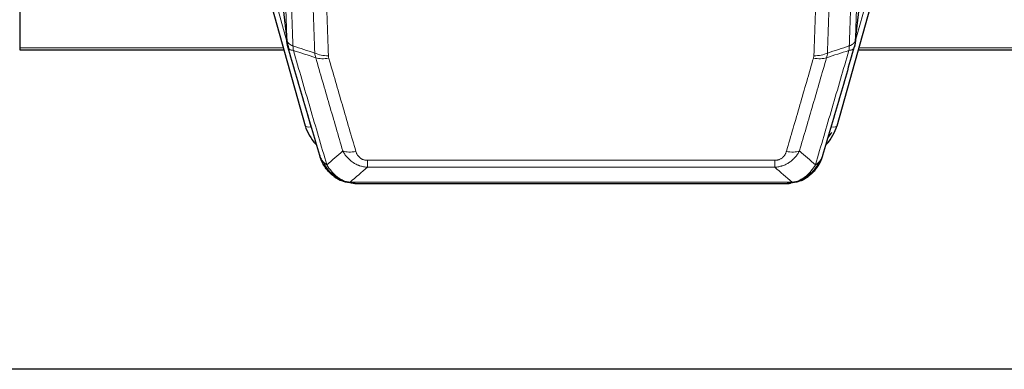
# Model space of a CAD drawing. Header units: inches. Extents: x 0 to 23760, y -13 to 16800.
# Tile 48 of 204: x 6721 to 7217, y 6357 to 6533. Entities that reach past the tile are written whole.
import ezdxf

# ---------------------------------------------------------------- set-up
doc = ezdxf.new("R2010")
doc.units = ezdxf.units.IN
doc.layers.add('254', color=7, linetype='Continuous', true_color=0xffffff)

msp = doc.modelspace()

# ---------------------------------------------------------------- linework, layer by layer
at = {"layer": '254', "color": 2, "linetype": 'Continuous', "lineweight": 25}
for p, q in [((6721.063, 6664.012), (6721.063, 6518.543)), ((6842.835, 6558.228), (6865.009, 6479.342)), ((6851.456, 6559.548), (6855.871, 6521.029)), ((7133.116, 6479.342), (7155.29, 6558.228)), ((7142.255, 6521.029), (7146.67, 6559.548)), ((6721.063, 6518.543), (6721.063, 6517.513)), ((6721.063, 6517.513), (6854.282, 6517.513)), ((7143.843, 6517.513), (7278.063, 6517.513)), ((6883.061, 6451.727), (6882.96, 6451.755)), ((6890.002, 6450.25), (7108.123, 6450.25)), ((7115.065, 6451.727), (7115.165, 6451.755)), ((7243.563, 6356.578), (6106.563, 6356.578))]:
    msp.add_line(p, q, dxfattribs=at)
at = {"layer": '254', "color": 110, "linetype": 'Continuous', "lineweight": 13}
for p, q in [((6845.723, 6557.655), (6855.796, 6521.821)), ((6851.365, 6560.722), (6855.742, 6522.541)), ((7142.33, 6521.821), (7152.402, 6557.655)), ((7142.384, 6522.541), (7146.76, 6560.722)), ((6721.063, 6518.543), (6853.994, 6518.543)), ((7144.13, 6518.543), (7278.063, 6518.543)), ((6863.172, 6495.58), (6867.897, 6478.768)), ((7130.228, 6478.768), (7134.954, 6495.58)), ((6896.391, 6458.381), (6896.391, 6461.914)), ((6896.391, 6461.914), (7101.734, 6461.914)), ((7101.734, 6458.381), (6896.391, 6458.381)), ((7101.734, 6458.381), (7101.734, 6461.914)), ((6882.96, 6451.755), (6882.892, 6451.912)), ((6887.66, 6450.913), (7110.466, 6450.913)), ((7115.165, 6451.755), (7115.234, 6451.912))]:
    msp.add_line(p, q, dxfattribs=at)
for centre, major_axis, ratio, start_param, end_param in [((6876.696, 6520.191), (-9.994, -0.345), 0.559112, 0.7940626, 1.551472), ((6876.883, 6519.019), (-9.604, -2.788), 0.5442898, 0.6684637, 1.414101), ((7121.242, 6519.019), (-9.604, 2.788), 0.5442898, 1.7274916, 2.473129), ((7121.43, 6520.191), (-9.994, 0.345), 0.559112, 1.5901207, 2.34753), ((6867.897, 6480.154), (2.888, 0.812), 0.4480327, 3.1416079, 4.5871119), ((7130.228, 6480.154), (2.888, -0.812), 0.4480327, 4.837666, 6.2831701), ((6890.545, 6472.136), (-9.598, -2.808), 0.562843, 0.6646512, 1.4076092), ((7107.581, 6472.136), (9.598, -2.808), 0.562843, 4.8755761, 5.6185342)]:
    msp.add_ellipse(centre, major_axis=major_axis, ratio=ratio, start_param=start_param, end_param=end_param, dxfattribs=at)
at = {"layer": '254', "color": 2, "linetype": 'Continuous', "lineweight": 25}
for centre, major_axis, ratio, start_param, end_param in [((6891.204, 6485.355), (-27.014, -0.465), 0.8900028, 0.2292736, 0.6708275), ((7106.922, 6485.355), (27.014, -0.465), 0.8900028, 5.6123579, 6.0539117), ((7106.649, 6487.319), (27.01, -0.107), 0.887218, 5.6704367, 5.8008547)]:
    msp.add_ellipse(centre, major_axis=major_axis, ratio=ratio, start_param=start_param, end_param=end_param, dxfattribs=at)
at = {"layer": '254', "color": 110, "linetype": 'Continuous', "lineweight": 13}
for points, knots in [([(6855.742, 6522.541), (6855.297, 6535.388), (6854.391, 6561.239), (6852.985, 6600.483), (6852.015, 6626.957), (6851.46, 6641.936), (6851.398, 6643.602), (6851.274, 6646.935), (6851.088, 6651.939), (6850.652, 6663.638), (6850.273, 6673.707), (6849.955, 6682.12), (6849.891, 6683.804), (6849.764, 6687.174), (6849.572, 6692.232), (6849.122, 6704.055), (6848.731, 6714.228), (6847.945, 6734.623), (6846.882, 6761.951), (6845.241, 6803.345), (6844.117, 6831.21), (6843.547, 6845.209)], [0, 0, 0, 0, 0.125, 0.25, 0.375, 0.375, 0.390625, 0.390625, 0.40625, 0.4375, 0.5, 0.5, 0.515625, 0.515625, 0.53125, 0.5625, 0.625, 0.625, 0.75, 0.875, 1, 1, 1, 1]), ([(7154.579, 6845.209), (7154.009, 6831.209), (7152.884, 6803.342), (7151.79, 6775.738), (7150.981, 6755.134), (7150.579, 6744.857), (7150.115, 6732.91), (7149.918, 6727.799), (7149.786, 6724.394), (7149.72, 6722.693), (7149.393, 6714.191), (7149.002, 6704.015), (7148.552, 6692.189), (7148.36, 6687.131), (7148.233, 6683.761), (7148.169, 6682.077), (7147.596, 6666.934), (7146.595, 6640.165), (7145.141, 6600.471), (7143.734, 6561.238), (7142.828, 6535.389), (7142.384, 6522.541)], [0, 0, 0, 0, 0.125, 0.25, 0.25, 0.3125, 0.34375, 0.359375, 0.359375, 0.375, 0.375, 0.4375, 0.46875, 0.484375, 0.484375, 0.5, 0.5, 0.625, 0.75, 0.875, 1, 1, 1, 1]), ([(6846.602, 6843.429), (6847.174, 6829.376), (6848.301, 6801.405), (6849.947, 6759.854), (6851.013, 6732.422), (6851.801, 6711.95), (6852.193, 6701.739), (6852.644, 6689.87), (6852.836, 6684.793), (6852.964, 6681.41), (6853.028, 6679.72), (6853.347, 6671.274), (6853.727, 6661.167), (6854.165, 6649.424), (6854.351, 6644.401), (6854.475, 6641.055), (6854.537, 6639.383), (6855.094, 6624.347), (6856.066, 6597.772), (6857.477, 6558.378), (6858.385, 6532.429), (6858.831, 6519.533)], [0, 0, 0, 0, 0.125, 0.25, 0.375, 0.375, 0.4375, 0.46875, 0.484375, 0.484375, 0.5, 0.5, 0.5625, 0.59375, 0.609375, 0.609375, 0.625, 0.625, 0.75, 0.875, 1, 1, 1, 1]), ([(7139.294, 6519.533), (7139.35, 6521.145), (7139.406, 6522.758), (7139.518, 6525.987), (7139.686, 6530.834), (7140.082, 6542.169), (7140.425, 6551.929), (7141.119, 6571.505), (7142.059, 6597.761), (7143.517, 6637.606), (7144.522, 6664.477), (7145.096, 6679.678), (7145.16, 6681.369), (7145.288, 6684.751), (7145.48, 6689.829), (7145.932, 6701.699), (7146.323, 6711.914), (7146.652, 6720.448), (7146.717, 6722.156), (7146.849, 6725.574), (7147.048, 6730.704), (7147.513, 6742.696), (7147.916, 6753.012), (7148.727, 6773.694), (7149.824, 6801.403), (7150.952, 6829.376), (7151.523, 6843.429)], [0, 0, 0, 0, 0.015625, 0.015625, 0.03125, 0.0625, 0.125, 0.125, 0.25, 0.375, 0.5, 0.5, 0.515625, 0.515625, 0.53125, 0.5625, 0.625, 0.625, 0.640625, 0.640625, 0.65625, 0.6875, 0.75, 0.75, 0.875, 1, 1, 1, 1]), ([(6869.828, 6515.964), (6869.39, 6528.661), (6868.498, 6554.207), (6867.577, 6580.053), (6866.874, 6599.552), (6866.637, 6606.07), (6866.161, 6619.144), (6865.921, 6625.7), (6865.194, 6645.424), (6864.703, 6658.644), (6864.078, 6675.258), (6863.953, 6678.585), (6863.701, 6685.247), (6863.322, 6695.253), (6862.939, 6705.295), (6862.168, 6725.427), (6861.124, 6752.401), (6859.514, 6793.253), (6858.412, 6820.749), (6857.854, 6834.562)], [0, 0, 0, 0, 0.125, 0.25, 0.25, 0.3125, 0.3125, 0.375, 0.375, 0.5, 0.5, 0.53125, 0.53125, 0.5625, 0.625, 0.625, 0.75, 0.875, 1, 1, 1, 1]), ([(6864.737, 6833.601), (6865.295, 6819.77), (6866.395, 6792.24), (6868.003, 6751.336), (6869.045, 6724.328), (6869.816, 6704.169), (6870.199, 6694.115), (6870.577, 6684.097), (6870.828, 6677.426), (6870.953, 6674.095), (6871.577, 6657.46), (6872.068, 6644.223), (6872.794, 6624.473), (6873.033, 6617.909), (6873.509, 6604.818), (6873.745, 6598.292), (6874.447, 6578.769), (6875.368, 6552.889), (6876.258, 6527.311), (6876.696, 6514.598)], [0, 0, 0, 0, 0.125, 0.25, 0.375, 0.375, 0.4375, 0.46875, 0.46875, 0.5, 0.5, 0.625, 0.625, 0.6875, 0.6875, 0.75, 0.75, 0.875, 1, 1, 1, 1]), ([(7121.43, 6514.598), (7121.867, 6527.311), (7122.758, 6552.889), (7123.678, 6578.769), (7124.38, 6598.292), (7124.616, 6604.818), (7125.092, 6617.909), (7125.332, 6624.473), (7126.057, 6644.223), (7126.549, 6657.46), (7127.172, 6674.095), (7127.297, 6677.426), (7127.549, 6684.097), (7127.927, 6694.115), (7128.31, 6704.169), (7129.08, 6724.328), (7130.122, 6751.336), (7131.73, 6792.24), (7132.831, 6819.77), (7133.388, 6833.601)], [0, 0, 0, 0, 0.125, 0.25, 0.25, 0.3125, 0.3125, 0.375, 0.375, 0.5, 0.5, 0.53125, 0.53125, 0.5625, 0.625, 0.625, 0.75, 0.875, 1, 1, 1, 1]), ([(7140.271, 6834.562), (7139.713, 6820.749), (7138.611, 6793.253), (7137.002, 6752.401), (7135.958, 6725.427), (7135.186, 6705.295), (7134.803, 6695.253), (7134.424, 6685.247), (7134.173, 6678.585), (7134.047, 6675.258), (7133.423, 6658.644), (7132.931, 6645.424), (7132.205, 6625.7), (7131.965, 6619.144), (7131.488, 6606.07), (7131.252, 6599.552), (7130.549, 6580.053), (7129.627, 6554.207), (7128.736, 6528.661), (7128.297, 6515.964)], [0, 0, 0, 0, 0.125, 0.25, 0.375, 0.375, 0.4375, 0.46875, 0.46875, 0.5, 0.5, 0.625, 0.625, 0.6875, 0.6875, 0.75, 0.75, 0.875, 1, 1, 1, 1]), ([(6855.742, 6522.541), (6855.743, 6522.533), (6855.745, 6522.517), (6855.748, 6522.494), (6855.751, 6522.47), (6855.755, 6522.446), (6855.759, 6522.423), (6855.763, 6522.399), (6855.767, 6522.375), (6855.771, 6522.352), (6855.776, 6522.328), (6855.781, 6522.305), (6855.787, 6522.281), (6855.792, 6522.258), (6855.798, 6522.234), (6855.804, 6522.211), (6855.811, 6522.187), (6855.817, 6522.164), (6855.824, 6522.14), (6855.831, 6522.117), (6855.839, 6522.093), (6855.846, 6522.07), (6855.854, 6522.047), (6855.862, 6522.023), (6855.871, 6522), (6855.879, 6521.977), (6855.888, 6521.954), (6855.897, 6521.93), (6855.907, 6521.907), (6855.916, 6521.884), (6855.926, 6521.861), (6855.936, 6521.838), (6855.947, 6521.815), (6855.957, 6521.792), (6855.968, 6521.769), (6855.979, 6521.746), (6855.991, 6521.723), (6856.002, 6521.7), (6856.014, 6521.677), (6856.026, 6521.655), (6856.039, 6521.632), (6856.051, 6521.609), (6856.064, 6521.587), (6856.077, 6521.564), (6856.09, 6521.541), (6856.104, 6521.519), (6856.118, 6521.496), (6856.132, 6521.474), (6856.146, 6521.451), (6856.161, 6521.429), (6856.176, 6521.407), (6856.191, 6521.384), (6856.206, 6521.362), (6856.222, 6521.34), (6856.237, 6521.318), (6856.253, 6521.296), (6856.27, 6521.274), (6856.286, 6521.252), (6856.303, 6521.23), (6856.32, 6521.208), (6856.337, 6521.186), (6856.355, 6521.164), (6856.372, 6521.142), (6856.39, 6521.121), (6856.409, 6521.099), (6856.427, 6521.077), (6856.446, 6521.056), (6856.465, 6521.034), (6856.484, 6521.013), (6856.503, 6520.992), (6856.523, 6520.97), (6856.543, 6520.949), (6856.563, 6520.928), (6856.583, 6520.907), (6856.603, 6520.886), (6856.624, 6520.865), (6856.651, 6520.838), (6856.685, 6520.805), (6856.726, 6520.766), (6856.768, 6520.727), (6856.81, 6520.689), (6856.853, 6520.651), (6856.897, 6520.613), (6856.942, 6520.576), (6856.988, 6520.539), (6857.034, 6520.502), (6857.081, 6520.466), (6857.129, 6520.43), (6857.178, 6520.394), (6857.227, 6520.358), (6857.277, 6520.323), (6857.328, 6520.288), (6857.38, 6520.254), (6857.432, 6520.219), (6857.486, 6520.185), (6857.539, 6520.152), (6857.594, 6520.119), (6857.649, 6520.086), (6857.706, 6520.053), (6857.762, 6520.021), (6857.82, 6519.989), (6857.878, 6519.958), (6857.937, 6519.927), (6857.996, 6519.896), (6858.057, 6519.866), (6858.118, 6519.836), (6858.179, 6519.806), (6858.242, 6519.777), (6858.305, 6519.748), (6858.368, 6519.72), (6858.432, 6519.692), (6858.497, 6519.664), (6858.563, 6519.637), (6858.629, 6519.61), (6858.696, 6519.584), (6858.763, 6519.558), (6858.809, 6519.541), (6858.831, 6519.533)], [0, 0, 0, 0, 0.0066687, 0.0133374, 0.0200061, 0.0266746, 0.0333432, 0.0400116, 0.0466801, 0.0533484, 0.0600168, 0.066685, 0.0733532, 0.0800214, 0.0866895, 0.0933575, 0.1000255, 0.1066935, 0.1133614, 0.1200292, 0.126697, 0.1333647, 0.1400324, 0.1467001, 0.1533676, 0.1600352, 0.1667026, 0.1733701, 0.1800374, 0.1867047, 0.193372, 0.2000392, 0.2067064, 0.2133735, 0.2200405, 0.2267075, 0.2333745, 0.2400414, 0.2467082, 0.253375, 0.2600418, 0.2667085, 0.2733751, 0.2800417, 0.2867082, 0.2933747, 0.3000412, 0.3067075, 0.3133739, 0.3200401, 0.3267064, 0.3333725, 0.3400387, 0.3467047, 0.3533708, 0.3600367, 0.3667026, 0.3733685, 0.3800343, 0.3867001, 0.3933658, 0.4000315, 0.4066971, 0.4133626, 0.4200281, 0.4266936, 0.433359, 0.4400243, 0.4466896, 0.4533549, 0.4600201, 0.4666852, 0.4733503, 0.4800154, 0.4866804, 0.4933453, 0.5000102, 0.5125098, 0.5250093, 0.5375088, 0.5500082, 0.5625077, 0.5750071, 0.5875066, 0.600006, 0.6125054, 0.6250049, 0.6375043, 0.6500037, 0.6625032, 0.6750026, 0.6875021, 0.7000016, 0.7125011, 0.7250006, 0.7375001, 0.7499997, 0.7624993, 0.7749989, 0.7874985, 0.7999982, 0.812498, 0.8249977, 0.8374975, 0.8499974, 0.8624973, 0.8749972, 0.8874972, 0.8999973, 0.9124974, 0.9249976, 0.9374978, 0.9499981, 0.9624985, 0.9749989, 0.9874994, 1, 1, 1, 1]), ([(7139.294, 6519.533), (7139.307, 6519.537), (7139.332, 6519.547), (7139.37, 6519.561), (7139.408, 6519.576), (7139.446, 6519.591), (7139.485, 6519.606), (7139.523, 6519.621), (7139.562, 6519.637), (7139.6, 6519.653), (7139.639, 6519.669), (7139.678, 6519.686), (7139.717, 6519.703), (7139.756, 6519.72), (7139.795, 6519.737), (7139.834, 6519.755), (7139.873, 6519.773), (7139.912, 6519.791), (7139.951, 6519.809), (7139.99, 6519.828), (7140.03, 6519.847), (7140.069, 6519.867), (7140.108, 6519.886), (7140.147, 6519.907), (7140.186, 6519.927), (7140.226, 6519.947), (7140.265, 6519.968), (7140.304, 6519.99), (7140.343, 6520.011), (7140.382, 6520.033), (7140.421, 6520.055), (7140.46, 6520.078), (7140.499, 6520.101), (7140.537, 6520.124), (7140.576, 6520.147), (7140.614, 6520.171), (7140.653, 6520.195), (7140.691, 6520.22), (7140.729, 6520.244), (7140.767, 6520.269), (7140.805, 6520.295), (7140.843, 6520.321), (7140.88, 6520.347), (7140.917, 6520.373), (7140.954, 6520.4), (7140.991, 6520.427), (7141.028, 6520.455), (7141.064, 6520.483), (7141.101, 6520.511), (7141.137, 6520.539), (7141.172, 6520.568), (7141.208, 6520.597), (7141.243, 6520.627), (7141.278, 6520.657), (7141.312, 6520.687), (7141.347, 6520.718), (7141.381, 6520.749), (7141.414, 6520.78), (7141.448, 6520.812), (7141.483, 6520.846), (7141.52, 6520.883), (7141.558, 6520.922), (7141.596, 6520.962), (7141.632, 6521.001), (7141.668, 6521.041), (7141.703, 6521.082), (7141.737, 6521.122), (7141.771, 6521.163), (7141.803, 6521.203), (7141.835, 6521.244), (7141.866, 6521.285), (7141.896, 6521.327), (7141.925, 6521.368), (7141.954, 6521.41), (7141.981, 6521.452), (7142.008, 6521.494), (7142.033, 6521.536), (7142.058, 6521.579), (7142.082, 6521.621), (7142.105, 6521.664), (7142.128, 6521.707), (7142.149, 6521.749), (7142.17, 6521.793), (7142.189, 6521.836), (7142.208, 6521.879), (7142.226, 6521.923), (7142.243, 6521.966), (7142.259, 6522.01), (7142.274, 6522.054), (7142.289, 6522.097), (7142.302, 6522.141), (7142.315, 6522.186), (7142.327, 6522.23), (7142.337, 6522.274), (7142.347, 6522.318), (7142.356, 6522.363), (7142.365, 6522.407), (7142.372, 6522.452), (7142.378, 6522.496), (7142.382, 6522.526), (7142.384, 6522.541)], [0, 0, 0, 0, 0.0069372, 0.0139334, 0.0209887, 0.028103, 0.0352764, 0.0425088, 0.0498003, 0.0571509, 0.0645605, 0.0720292, 0.0795569, 0.0871437, 0.0947896, 0.1024945, 0.1102584, 0.1180815, 0.1259636, 0.1339048, 0.141905, 0.1499643, 0.1580827, 0.1662601, 0.1744966, 0.1827922, 0.1911468, 0.1995605, 0.2080333, 0.2165651, 0.225156, 0.233806, 0.2425151, 0.2512832, 0.2601104, 0.2689967, 0.277942, 0.2869465, 0.29601, 0.3051325, 0.3143142, 0.3235549, 0.3328547, 0.3422136, 0.3516315, 0.3611085, 0.3706446, 0.3802398, 0.3898941, 0.3996074, 0.4093798, 0.4192113, 0.4291019, 0.4390515, 0.4490602, 0.459128, 0.4692549, 0.4794409, 0.4896859, 0.4999901, 0.5124905, 0.524991, 0.5374914, 0.5499918, 0.5624922, 0.5749926, 0.587493, 0.5999934, 0.6124937, 0.6249941, 0.6374944, 0.6499948, 0.6624951, 0.6749954, 0.6874957, 0.699996, 0.7124963, 0.7249966, 0.7374968, 0.7499971, 0.7624973, 0.7749976, 0.7874978, 0.799998, 0.8124982, 0.8249984, 0.8374986, 0.8499988, 0.8624989, 0.8749991, 0.8874992, 0.8999993, 0.9124995, 0.9249996, 0.9374997, 0.9499998, 0.9624998, 0.9749999, 0.9875, 1, 1, 1, 1]), ([(6856.298, 6519.09), (6856.32, 6518.844), (6856.397, 6518.613), (6856.661, 6518.194), (6856.847, 6518.005), (6857.318, 6517.683), (6857.604, 6517.55), (6858.262, 6517.346), (6858.635, 6517.276), (6859.043, 6517.242)], [0, 0, 0, 0, 0.25, 0.25, 0.5, 0.5, 0.75, 0.75, 1, 1, 1, 1]), ([(6859.043, 6517.242), (6858.968, 6517.614), (6858.926, 6517.986), (6858.868, 6518.745), (6858.852, 6519.131), (6858.831, 6519.533)], [0, 0, 0, 0, 0.5, 0.5, 1, 1, 1, 1]), ([(7139.294, 6519.533), (7139.273, 6519.131), (7139.258, 6518.745), (7139.2, 6517.986), (7139.157, 6517.614), (7139.082, 6517.242)], [0, 0, 0, 0, 0.5, 0.5, 1, 1, 1, 1]), ([(7139.082, 6517.242), (7139.491, 6517.276), (7139.864, 6517.346), (7140.522, 6517.55), (7140.807, 6517.683), (7141.279, 6518.005), (7141.465, 6518.194), (7141.728, 6518.613), (7141.806, 6518.844), (7141.827, 6519.09)], [0, 0, 0, 0, 0.25, 0.25, 0.5, 0.5, 0.75, 0.75, 1, 1, 1, 1]), ([(6859.043, 6517.242), (6861.866, 6507.549), (6864.681, 6497.901), (6868.895, 6483.498), (6870.298, 6478.709), (6873.1, 6469.153), (6874.499, 6464.387), (6875.897, 6459.632)], [0, 0, 0, 0, 0.5, 0.5, 0.75, 0.75, 1, 1, 1, 1]), ([(6883.965, 6466.594), (6882.829, 6470.48), (6881.693, 6474.374), (6879.417, 6482.177), (6878.279, 6486.086), (6874.859, 6497.835), (6872.575, 6505.698), (6870.287, 6513.591)], [0, 0, 0, 0, 0.25, 0.25, 0.5, 0.5, 1, 1, 1, 1]), ([(6876.883, 6513.421), (6876.827, 6513.614), (6876.784, 6513.809), (6876.722, 6514.201), (6876.703, 6514.399), (6876.696, 6514.598)], [0, 0, 0, 0, 0.5, 0.5, 1, 1, 1, 1]), ([(6876.883, 6513.421), (6879.169, 6505.515), (6881.45, 6497.64), (6884.865, 6485.872), (6886.003, 6481.957), (6888.275, 6474.142), (6889.41, 6470.242), (6890.545, 6466.35)], [0, 0, 0, 0, 0.5, 0.5, 0.75, 0.75, 1, 1, 1, 1]), ([(7107.581, 6466.35), (7108.715, 6470.242), (7109.85, 6474.142), (7112.123, 6481.957), (7113.26, 6485.872), (7116.676, 6497.64), (7118.957, 6505.515), (7121.242, 6513.421)], [0, 0, 0, 0, 0.25, 0.25, 0.5, 0.5, 1, 1, 1, 1]), ([(7127.839, 6513.591), (7125.55, 6505.698), (7123.266, 6497.835), (7119.847, 6486.086), (7118.708, 6482.177), (7116.433, 6474.374), (7115.296, 6470.48), (7114.161, 6466.594)], [0, 0, 0, 0, 0.5, 0.5, 0.75, 0.75, 1, 1, 1, 1]), ([(7121.43, 6514.598), (7121.423, 6514.399), (7121.404, 6514.201), (7121.342, 6513.809), (7121.298, 6513.614), (7121.242, 6513.421)], [0, 0, 0, 0, 0.5, 0.5, 1, 1, 1, 1]), ([(7122.228, 6459.632), (7123.626, 6464.387), (7125.026, 6469.153), (7127.828, 6478.709), (7129.231, 6483.498), (7133.444, 6497.901), (7136.26, 6507.549), (7139.082, 6517.242)], [0, 0, 0, 0, 0.25, 0.25, 0.5, 0.5, 1, 1, 1, 1]), ([(6896.391, 6458.381), (6896.057, 6458.404), (6895.724, 6458.437), (6895.061, 6458.525), (6894.732, 6458.579), (6893.756, 6458.77), (6893.119, 6458.939), (6892.416, 6459.176), (6892.338, 6459.203), (6892.183, 6459.258), (6892.105, 6459.286), (6891.874, 6459.373), (6891.721, 6459.433), (6891.266, 6459.621), (6890.671, 6459.891), (6890.099, 6460.199), (6889.677, 6460.444), (6889.469, 6460.57), (6889.263, 6460.701), (6889.127, 6460.79), (6889.059, 6460.835), (6888.454, 6461.244), (6887.946, 6461.64), (6887.226, 6462.279), (6886.994, 6462.5), (6886.656, 6462.842), (6886.545, 6462.958), (6886.326, 6463.194), (6886.218, 6463.314), (6885.691, 6463.919), (6885.303, 6464.425), (6884.588, 6465.479), (6884.262, 6466.027), (6883.965, 6466.594)], [0, 0, 0, 0, 0.0625, 0.0625, 0.125, 0.125, 0.25, 0.25, 0.265625, 0.265625, 0.28125, 0.28125, 0.3125, 0.3125, 0.375, 0.4375, 0.4375, 0.46875, 0.484375, 0.484375, 0.5, 0.5, 0.625, 0.625, 0.6875, 0.6875, 0.71875, 0.71875, 0.75, 0.75, 0.875, 0.875, 1, 1, 1, 1]), ([(6896.391, 6461.914), (6896.209, 6461.914), (6896.027, 6461.92), (6895.663, 6461.947), (6895.483, 6461.966), (6895.127, 6462.02), (6894.952, 6462.054), (6894.605, 6462.136), (6894.434, 6462.184), (6894.223, 6462.254), (6894.181, 6462.269), (6894.098, 6462.299), (6893.973, 6462.345), (6893.852, 6462.395), (6893.613, 6462.5), (6893.305, 6462.653), (6893.018, 6462.832), (6892.845, 6462.951), (6892.811, 6462.976), (6892.743, 6463.025), (6892.709, 6463.05), (6892.609, 6463.126), (6892.544, 6463.178), (6892.354, 6463.337), (6892.235, 6463.447), (6892.008, 6463.676), (6891.901, 6463.794), (6891.699, 6464.037), (6891.603, 6464.162), (6891.49, 6464.322), (6891.468, 6464.354), (6891.424, 6464.419), (6891.402, 6464.452), (6891.338, 6464.55), (6891.297, 6464.616), (6891.179, 6464.816), (6891.105, 6464.95), (6890.968, 6465.223), (6890.905, 6465.36), (6890.728, 6465.777), (6890.629, 6466.061), (6890.545, 6466.35)], [0, 0, 0, 0, 0.0625, 0.0625, 0.125, 0.125, 0.1875, 0.1875, 0.25, 0.25, 0.265625, 0.265625, 0.28125, 0.3125, 0.3125, 0.375, 0.4375, 0.4375, 0.453125, 0.453125, 0.46875, 0.46875, 0.5, 0.5, 0.5625, 0.5625, 0.625, 0.625, 0.6875, 0.6875, 0.703125, 0.703125, 0.71875, 0.71875, 0.75, 0.75, 0.8125, 0.8125, 0.875, 0.875, 1, 1, 1, 1]), ([(7114.161, 6466.594), (7113.863, 6466.026), (7113.537, 6465.479), (7112.824, 6464.428), (7112.438, 6463.923), (7111.809, 6463.201), (7111.537, 6462.907), (7111.252, 6462.623), (7111.137, 6462.51), (7111.079, 6462.454), (7110.903, 6462.287), (7110.785, 6462.178), (7110.182, 6461.642), (7109.673, 6461.245), (7109.001, 6460.791), (7108.865, 6460.702), (7108.658, 6460.572), (7108.588, 6460.529), (7108.449, 6460.445), (7108.378, 6460.403), (7108.026, 6460.198), (7107.739, 6460.044), (7106.863, 6459.611), (7106.259, 6459.361), (7105.555, 6459.124), (7105.476, 6459.098), (7105.319, 6459.048), (7105.239, 6459.023), (7105.002, 6458.952), (7104.842, 6458.907), (7104.362, 6458.78), (7104.04, 6458.706), (7103.065, 6458.514), (7102.404, 6458.427), (7101.734, 6458.381)], [0, 0, 0, 0, 0.125, 0.125, 0.25, 0.25, 0.3125, 0.328125, 0.328125, 0.34375, 0.34375, 0.375, 0.375, 0.5, 0.5, 0.53125, 0.53125, 0.546875, 0.546875, 0.5625, 0.5625, 0.625, 0.625, 0.75, 0.75, 0.765625, 0.765625, 0.78125, 0.78125, 0.8125, 0.8125, 0.875, 0.875, 1, 1, 1, 1]), ([(7107.581, 6466.35), (7107.56, 6466.277), (7107.538, 6466.205), (7107.492, 6466.062), (7107.468, 6465.99), (7107.392, 6465.777), (7107.338, 6465.637), (7107.22, 6465.358), (7107.157, 6465.221), (7107.02, 6464.949), (7106.947, 6464.815), (7106.789, 6464.551), (7106.705, 6464.421), (7106.57, 6464.229), (7106.523, 6464.165), (7106.427, 6464.039), (7106.377, 6463.977), (7106.223, 6463.793), (7106.115, 6463.674), (7105.888, 6463.445), (7105.768, 6463.334), (7105.578, 6463.175), (7105.481, 6463.098), (7105.38, 6463.023), (7105.312, 6462.973), (7105.277, 6462.949), (7105.103, 6462.829), (7104.958, 6462.739), (7104.511, 6462.491), (7104.195, 6462.352), (7103.775, 6462.212), (7103.689, 6462.186), (7103.516, 6462.137), (7103.429, 6462.114), (7103.168, 6462.052), (7102.992, 6462.019), (7102.637, 6461.966), (7102.458, 6461.946), (7102.098, 6461.92), (7101.917, 6461.914), (7101.734, 6461.914)], [0, 0, 0, 0, 0.03125, 0.03125, 0.0625, 0.0625, 0.125, 0.125, 0.1875, 0.1875, 0.25, 0.25, 0.3125, 0.3125, 0.34375, 0.34375, 0.375, 0.375, 0.4375, 0.4375, 0.5, 0.5, 0.53125, 0.546875, 0.546875, 0.5625, 0.5625, 0.625, 0.625, 0.75, 0.75, 0.78125, 0.78125, 0.8125, 0.8125, 0.875, 0.875, 0.9375, 0.9375, 1, 1, 1, 1]), ([(6872.98, 6462.547), (6873.136, 6462.262), (6873.316, 6461.986), (6873.721, 6461.457), (6873.945, 6461.204), (6874.19, 6460.962)], [0, 0, 0, 0, 0.5, 0.5, 1, 1, 1, 1]), ([(6877.848, 6455.637), (6877.477, 6456.027), (6877.12, 6456.433), (6875.76, 6458.116), (6874.889, 6459.51), (6874.19, 6460.962)], [0, 0, 0, 0, 0.25, 0.25, 1, 1, 1, 1]), ([(6874.19, 6460.962), (6874.436, 6460.715), (6874.703, 6460.48), (6875.273, 6460.036), (6875.577, 6459.827), (6875.897, 6459.632)], [0, 0, 0, 0, 0.5, 0.5, 1, 1, 1, 1]), ([(6879.073, 6455.425), (6878.774, 6455.741), (6878.484, 6456.069), (6877.357, 6457.419), (6876.59, 6458.517), (6875.897, 6459.632)], [0, 0, 0, 0, 0.25, 0.25, 1, 1, 1, 1]), ([(7122.228, 6459.632), (7121.535, 6458.517), (7120.769, 6457.419), (7119.642, 6456.069), (7119.352, 6455.741), (7119.053, 6455.425)], [0, 0, 0, 0, 0.75, 0.75, 1, 1, 1, 1]), ([(7123.935, 6460.962), (7123.237, 6459.51), (7122.366, 6458.116), (7121.005, 6456.433), (7120.649, 6456.027), (7120.277, 6455.637)], [0, 0, 0, 0, 0.75, 0.75, 1, 1, 1, 1]), ([(7123.935, 6460.962), (7123.812, 6460.84), (7123.684, 6460.721), (7123.352, 6460.429), (7123.141, 6460.26), (7122.7, 6459.936), (7122.469, 6459.78), (7122.228, 6459.632)], [0, 0, 0, 0, 0.25, 0.25, 0.625, 0.625, 1, 1, 1, 1]), ([(7125.146, 6462.547), (7125.107, 6462.476), (7125.066, 6462.406), (7124.899, 6462.128), (7124.76, 6461.925), (7124.456, 6461.528), (7124.292, 6461.335), (7124.057, 6461.085), (7123.997, 6461.024), (7123.935, 6460.962)], [0, 0, 0, 0, 0.125, 0.125, 0.5, 0.5, 0.875, 0.875, 1, 1, 1, 1]), ([(6876.863, 6456.122), (6876.894, 6456.096), (6876.926, 6456.07), (6877.06, 6455.968), (6877.173, 6455.898), (6877.423, 6455.776), (6877.559, 6455.724), (6877.75, 6455.665), (6877.799, 6455.651), (6877.848, 6455.637)], [0, 0, 0, 0, 0.125, 0.125, 0.5, 0.5, 0.875, 0.875, 1, 1, 1, 1]), ([(6877.848, 6455.637), (6877.947, 6455.611), (6878.048, 6455.588), (6878.305, 6455.538), (6878.463, 6455.514), (6878.773, 6455.47), (6878.927, 6455.449), (6879.073, 6455.425)], [0, 0, 0, 0, 0.25, 0.25, 0.625, 0.625, 1, 1, 1, 1]), ([(6883.042, 6452.306), (6882.862, 6452.403), (6882.683, 6452.505), (6881.976, 6452.93), (6881.462, 6453.288), (6880.467, 6454.075), (6879.988, 6454.503), (6879.374, 6455.111), (6879.222, 6455.267), (6879.073, 6455.425)], [0, 0, 0, 0, 0.125, 0.125, 0.5, 0.5, 0.875, 0.875, 1, 1, 1, 1]), ([(7119.053, 6455.425), (7118.903, 6455.267), (7118.752, 6455.111), (7118.137, 6454.503), (7117.658, 6454.075), (7116.664, 6453.288), (7116.149, 6452.93), (7115.442, 6452.505), (7115.264, 6452.403), (7115.083, 6452.306)], [0, 0, 0, 0, 0.125, 0.125, 0.5, 0.5, 0.875, 0.875, 1, 1, 1, 1]), ([(7120.277, 6455.637), (7120.178, 6455.611), (7120.077, 6455.588), (7119.82, 6455.538), (7119.663, 6455.514), (7119.352, 6455.47), (7119.199, 6455.449), (7119.053, 6455.425)], [0, 0, 0, 0, 0.25, 0.25, 0.625, 0.625, 1, 1, 1, 1]), ([(7121.263, 6456.122), (7121.232, 6456.096), (7121.2, 6456.07), (7121.065, 6455.968), (7120.952, 6455.898), (7120.703, 6455.776), (7120.567, 6455.724), (7120.375, 6455.665), (7120.326, 6455.651), (7120.277, 6455.637)], [0, 0, 0, 0, 0.125, 0.125, 0.5, 0.5, 0.875, 0.875, 1, 1, 1, 1]), ([(6882.892, 6451.912), (6882.89, 6451.942), (6882.892, 6451.974), (6882.905, 6452.06), (6882.921, 6452.115), (6882.969, 6452.219), (6883.002, 6452.268), (6883.042, 6452.306)], [0, 0, 0, 0, 0.25, 0.25, 0.625, 0.625, 1, 1, 1, 1]), ([(6887.66, 6450.913), (6886.44, 6451.015), (6885.264, 6451.309), (6883.77, 6451.935), (6883.403, 6452.112), (6883.042, 6452.306)], [0, 0, 0, 0, 0.75, 0.75, 1, 1, 1, 1]), ([(6888.531, 6450.393), (6888.412, 6450.419), (6888.302, 6450.45), (6888.054, 6450.537), (6887.929, 6450.598), (6887.742, 6450.741), (6887.681, 6450.821), (6887.66, 6450.913)], [0, 0, 0, 0, 0.25, 0.25, 0.625, 0.625, 1, 1, 1, 1]), ([(7109.595, 6450.393), (7109.603, 6450.394), (7109.619, 6450.398), (7109.642, 6450.404), (7109.666, 6450.409), (7109.689, 6450.415), (7109.711, 6450.421), (7109.734, 6450.427), (7109.756, 6450.433), (7109.777, 6450.439), (7109.798, 6450.445), (7109.819, 6450.452), (7109.84, 6450.458), (7109.86, 6450.465), (7109.88, 6450.471), (7109.9, 6450.478), (7109.919, 6450.484), (7109.938, 6450.491), (7109.957, 6450.498), (7109.975, 6450.505), (7109.993, 6450.512), (7110.011, 6450.519), (7110.028, 6450.526), (7110.045, 6450.533), (7110.062, 6450.541), (7110.078, 6450.548), (7110.094, 6450.556), (7110.11, 6450.563), (7110.125, 6450.571), (7110.14, 6450.578), (7110.155, 6450.586), (7110.169, 6450.594), (7110.184, 6450.602), (7110.197, 6450.61), (7110.211, 6450.618), (7110.224, 6450.626), (7110.236, 6450.634), (7110.249, 6450.642), (7110.261, 6450.65), (7110.272, 6450.659), (7110.284, 6450.667), (7110.295, 6450.675), (7110.306, 6450.684), (7110.316, 6450.692), (7110.326, 6450.701), (7110.336, 6450.71), (7110.345, 6450.718), (7110.354, 6450.727), (7110.363, 6450.736), (7110.371, 6450.745), (7110.379, 6450.754), (7110.387, 6450.763), (7110.394, 6450.772), (7110.401, 6450.781), (7110.408, 6450.79), (7110.415, 6450.799), (7110.421, 6450.808), (7110.426, 6450.818), (7110.432, 6450.827), (7110.437, 6450.836), (7110.442, 6450.846), (7110.446, 6450.855), (7110.45, 6450.865), (7110.454, 6450.874), (7110.457, 6450.884), (7110.46, 6450.894), (7110.463, 6450.903), (7110.465, 6450.91), (7110.466, 6450.913)], [0, 0, 0, 0, 0.0185022, 0.0368847, 0.0551481, 0.073293, 0.0913199, 0.1092294, 0.1270222, 0.1446988, 0.1622598, 0.1797059, 0.1970378, 0.2142561, 0.2313614, 0.2483544, 0.265236, 0.2820066, 0.2986672, 0.3152184, 0.331661, 0.3479958, 0.3642235, 0.380345, 0.3963611, 0.4122725, 0.4280803, 0.4437851, 0.459388, 0.4748898, 0.4902915, 0.5055939, 0.5207981, 0.535905, 0.5509156, 0.565831, 0.5806521, 0.5953801, 0.6100159, 0.6245607, 0.6390157, 0.6533819, 0.6676604, 0.6818526, 0.6959596, 0.7099825, 0.7239227, 0.7377815, 0.75156, 0.7652597, 0.7788818, 0.7924277, 0.8058989, 0.8192966, 0.8326224, 0.8458776, 0.8590638, 0.8721825, 0.8852351, 0.8982233, 0.9111485, 0.9240124, 0.9368166, 0.9495628, 0.9622525, 0.9748874, 0.9874694, 1, 1, 1, 1]), ([(7115.083, 6452.306), (7114.723, 6452.112), (7114.356, 6451.935), (7112.862, 6451.309), (7111.686, 6451.015), (7110.466, 6450.913)], [0, 0, 0, 0, 0.25, 0.25, 1, 1, 1, 1]), ([(7115.234, 6451.912), (7115.235, 6451.942), (7115.234, 6451.974), (7115.22, 6452.06), (7115.204, 6452.115), (7115.156, 6452.219), (7115.124, 6452.268), (7115.083, 6452.306)], [0, 0, 0, 0, 0.25, 0.25, 0.625, 0.625, 1, 1, 1, 1])]:
    msp.add_open_spline(points, degree=3, knots=knots, dxfattribs=at)
at = {"layer": '254', "color": 2, "linetype": 'Continuous', "lineweight": 25}
for points, knots in [([(6856.298, 6519.09), (6856.293, 6519.107), (6856.283, 6519.142), (6856.268, 6519.194), (6856.253, 6519.248), (6856.238, 6519.302), (6856.222, 6519.358), (6856.207, 6519.415), (6856.191, 6519.473), (6856.176, 6519.532), (6856.161, 6519.592), (6856.145, 6519.653), (6856.13, 6519.716), (6856.115, 6519.78), (6856.099, 6519.844), (6856.084, 6519.91), (6856.069, 6519.977), (6856.054, 6520.045), (6856.039, 6520.115), (6856.024, 6520.185), (6856.01, 6520.257), (6855.995, 6520.33), (6855.981, 6520.404), (6855.967, 6520.479), (6855.953, 6520.555), (6855.94, 6520.632), (6855.926, 6520.711), (6855.905, 6520.837), (6855.88, 6521.007), (6855.851, 6521.214), (6855.828, 6521.406), (6855.808, 6521.583), (6855.792, 6521.745), (6855.78, 6521.893), (6855.769, 6522.025), (6855.762, 6522.142), (6855.756, 6522.244), (6855.751, 6522.331), (6855.748, 6522.402), (6855.745, 6522.458), (6855.744, 6522.499), (6855.743, 6522.525), (6855.742, 6522.537), (6855.742, 6522.541)], [0, 0, 0, 0, 0.0155037, 0.0313049, 0.0474035, 0.0637997, 0.0804935, 0.097485, 0.1147743, 0.1323613, 0.1502462, 0.1684289, 0.1869096, 0.2056883, 0.224765, 0.2441397, 0.2638126, 0.2837835, 0.3040527, 0.32462, 0.3454856, 0.3666494, 0.3881116, 0.409872, 0.4319308, 0.454288, 0.4769435, 0.4998975, 0.5635611, 0.6228928, 0.6778927, 0.7285606, 0.7748966, 0.8169007, 0.8545729, 0.8879131, 0.9169214, 0.9415977, 0.9619421, 0.9779545, 0.989635, 0.9969835, 1, 1, 1, 1]), ([(7142.384, 6522.541), (7142.383, 6522.53), (7142.382, 6522.491), (7142.378, 6522.405), (7142.371, 6522.265), (7142.36, 6522.072), (7142.341, 6521.826), (7142.312, 6521.527), (7142.271, 6521.176), (7142.227, 6520.875), (7142.188, 6520.644), (7142.163, 6520.501), (7142.137, 6520.362), (7142.11, 6520.227), (7142.083, 6520.096), (7142.055, 6519.968), (7142.027, 6519.845), (7141.998, 6519.726), (7141.97, 6519.61), (7141.941, 6519.499), (7141.912, 6519.391), (7141.884, 6519.287), (7141.856, 6519.187), (7141.837, 6519.122), (7141.827, 6519.09)], [0, 0, 0, 0, 0.0092499, 0.0337179, 0.073404, 0.128308, 0.1984299, 0.2837694, 0.3843264, 0.5001005, 0.5424888, 0.5838484, 0.6241794, 0.6634821, 0.7017567, 0.7390032, 0.7752221, 0.8104134, 0.8445775, 0.8777146, 0.909825, 0.9409091, 0.9709673, 1, 1, 1, 1]), ([(6872.341, 6464.321), (6871.01, 6468.843), (6869.678, 6473.376), (6867.01, 6482.463), (6865.675, 6487.017), (6861.664, 6500.71), (6858.984, 6509.879), (6856.298, 6519.09)], [0, 0, 0, 0, 0.25, 0.25, 0.5, 0.5, 1, 1, 1, 1]), ([(7141.827, 6519.09), (7139.142, 6509.879), (7136.462, 6500.71), (7132.451, 6487.017), (7131.116, 6482.463), (7128.448, 6473.376), (7127.116, 6468.843), (7125.785, 6464.321)], [0, 0, 0, 0, 0.5, 0.5, 0.75, 0.75, 1, 1, 1, 1]), ([(6876.373, 6456.824), (6876.361, 6456.837), (6876.338, 6456.863), (6876.303, 6456.903), (6876.267, 6456.944), (6876.232, 6456.985), (6876.195, 6457.028), (6876.159, 6457.07), (6876.122, 6457.114), (6876.084, 6457.158), (6876.047, 6457.203), (6876.009, 6457.249), (6875.97, 6457.295), (6875.931, 6457.342), (6875.892, 6457.39), (6875.853, 6457.438), (6875.813, 6457.488), (6875.773, 6457.538), (6875.733, 6457.589), (6875.692, 6457.64), (6875.651, 6457.693), (6875.609, 6457.746), (6875.568, 6457.8), (6875.526, 6457.854), (6875.484, 6457.91), (6875.441, 6457.966), (6875.399, 6458.023), (6875.356, 6458.081), (6875.313, 6458.139), (6875.269, 6458.199), (6875.225, 6458.259), (6875.182, 6458.32), (6875.138, 6458.382), (6875.093, 6458.444), (6875.049, 6458.508), (6875.004, 6458.572), (6874.959, 6458.637), (6874.914, 6458.703), (6874.869, 6458.77), (6874.824, 6458.838), (6874.779, 6458.906), (6874.733, 6458.976), (6874.687, 6459.046), (6874.642, 6459.117), (6874.596, 6459.189), (6874.55, 6459.261), (6874.504, 6459.335), (6874.458, 6459.41), (6874.412, 6459.485), (6874.365, 6459.561), (6874.319, 6459.639), (6874.273, 6459.717), (6874.227, 6459.796), (6874.181, 6459.875), (6874.134, 6459.956), (6874.088, 6460.038), (6874.042, 6460.12), (6873.996, 6460.204), (6873.95, 6460.288), (6873.904, 6460.374), (6873.858, 6460.46), (6873.812, 6460.547), (6873.766, 6460.635), (6873.721, 6460.724), (6873.675, 6460.814), (6873.63, 6460.905), (6873.585, 6460.997), (6873.54, 6461.09), (6873.495, 6461.184), (6873.45, 6461.278), (6873.406, 6461.374), (6873.362, 6461.471), (6873.318, 6461.568), (6873.274, 6461.667), (6873.231, 6461.766), (6873.188, 6461.866), (6873.145, 6461.968), (6873.102, 6462.07), (6873.06, 6462.174), (6873.018, 6462.278), (6872.977, 6462.383), (6872.936, 6462.489), (6872.895, 6462.596), (6872.855, 6462.705), (6872.815, 6462.814), (6872.775, 6462.924), (6872.736, 6463.035), (6872.698, 6463.147), (6872.66, 6463.26), (6872.622, 6463.374), (6872.585, 6463.489), (6872.548, 6463.605), (6872.512, 6463.722), (6872.477, 6463.84), (6872.442, 6463.959), (6872.407, 6464.079), (6872.374, 6464.199), (6872.352, 6464.28), (6872.341, 6464.321)], [0, 0, 0, 0, 0.0060657, 0.012223, 0.0184718, 0.0248123, 0.0312443, 0.0377679, 0.0443831, 0.0510899, 0.0578883, 0.0647782, 0.0717598, 0.0788329, 0.0859977, 0.093254, 0.1006019, 0.1080414, 0.1155725, 0.1231952, 0.1309095, 0.1387154, 0.1466129, 0.1546019, 0.1626826, 0.1708549, 0.1791188, 0.1874742, 0.1959213, 0.20446, 0.2130903, 0.2218121, 0.2306256, 0.2395307, 0.2485274, 0.2576156, 0.2667955, 0.276067, 0.2854301, 0.2948848, 0.3044311, 0.314069, 0.3237985, 0.3336196, 0.3435324, 0.3535367, 0.3636326, 0.3738202, 0.3840993, 0.3944701, 0.4049324, 0.4154864, 0.426132, 0.4368691, 0.4476979, 0.4586183, 0.4696303, 0.480734, 0.4919292, 0.503216, 0.5145945, 0.5260645, 0.5376262, 0.5492795, 0.5610244, 0.5728609, 0.584789, 0.5968087, 0.60892, 0.621123, 0.6334175, 0.6458037, 0.6582815, 0.6708509, 0.6835119, 0.6962645, 0.7091087, 0.7220445, 0.735072, 0.748191, 0.7614017, 0.774704, 0.7880979, 0.8015834, 0.8151605, 0.8288293, 0.8425896, 0.8564416, 0.8703852, 0.8844204, 0.8985472, 0.9127656, 0.9270756, 0.9414773, 0.9559705, 0.9705554, 0.9852319, 1, 1, 1, 1]), ([(6872.341, 6464.321), (6872.398, 6464.011), (6872.48, 6463.707), (6872.694, 6463.114), (6872.825, 6462.826), (6872.98, 6462.547)], [0, 0, 0, 0, 0.5, 0.5, 1, 1, 1, 1]), ([(7125.785, 6464.321), (7125.779, 6464.299), (7125.767, 6464.255), (7125.749, 6464.189), (7125.731, 6464.123), (7125.712, 6464.058), (7125.694, 6463.993), (7125.675, 6463.928), (7125.656, 6463.864), (7125.637, 6463.8), (7125.618, 6463.736), (7125.598, 6463.672), (7125.578, 6463.609), (7125.559, 6463.546), (7125.539, 6463.483), (7125.519, 6463.421), (7125.498, 6463.358), (7125.478, 6463.297), (7125.458, 6463.235), (7125.437, 6463.174), (7125.416, 6463.113), (7125.395, 6463.052), (7125.374, 6462.991), (7125.353, 6462.931), (7125.331, 6462.871), (7125.31, 6462.812), (7125.288, 6462.752), (7125.267, 6462.693), (7125.245, 6462.635), (7125.223, 6462.576), (7125.201, 6462.518), (7125.178, 6462.46), (7125.156, 6462.403), (7125.134, 6462.345), (7125.111, 6462.288), (7125.089, 6462.232), (7125.066, 6462.175), (7125.043, 6462.119), (7125.02, 6462.063), (7124.997, 6462.007), (7124.974, 6461.952), (7124.951, 6461.897), (7124.927, 6461.842), (7124.904, 6461.788), (7124.881, 6461.734), (7124.857, 6461.68), (7124.833, 6461.626), (7124.81, 6461.573), (7124.786, 6461.52), (7124.762, 6461.467), (7124.738, 6461.415), (7124.714, 6461.362), (7124.69, 6461.31), (7124.666, 6461.259), (7124.642, 6461.207), (7124.617, 6461.156), (7124.593, 6461.106), (7124.569, 6461.055), (7124.544, 6461.005), (7124.52, 6460.955), (7124.495, 6460.905), (7124.471, 6460.856), (7124.446, 6460.806), (7124.422, 6460.758), (7124.397, 6460.709), (7124.372, 6460.661), (7124.347, 6460.613), (7124.323, 6460.565), (7124.298, 6460.517), (7124.273, 6460.47), (7124.248, 6460.423), (7124.223, 6460.377), (7124.198, 6460.33), (7124.173, 6460.284), (7124.148, 6460.238), (7124.123, 6460.192), (7124.098, 6460.147), (7124.073, 6460.102), (7124.048, 6460.057), (7124.023, 6460.013), (7123.998, 6459.969), (7123.973, 6459.925), (7123.948, 6459.881), (7123.923, 6459.837), (7123.898, 6459.794), (7123.873, 6459.751), (7123.848, 6459.709), (7123.823, 6459.666), (7123.798, 6459.624), (7123.772, 6459.582), (7123.747, 6459.54), (7123.722, 6459.499), (7123.697, 6459.458), (7123.672, 6459.417), (7123.647, 6459.377), (7123.622, 6459.336), (7123.597, 6459.296), (7123.572, 6459.256), (7123.548, 6459.217), (7123.523, 6459.178), (7123.498, 6459.138), (7123.473, 6459.1), (7123.448, 6459.061), (7123.423, 6459.023), (7123.399, 6458.985), (7123.374, 6458.947), (7123.349, 6458.91), (7123.324, 6458.872), (7123.3, 6458.835), (7123.275, 6458.798), (7123.251, 6458.762), (7123.226, 6458.726), (7123.202, 6458.69), (7123.177, 6458.654), (7123.153, 6458.618), (7123.129, 6458.583), (7123.105, 6458.548), (7123.08, 6458.513), (7123.056, 6458.479), (7123.032, 6458.444), (7123.008, 6458.41), (7122.984, 6458.376), (7122.96, 6458.343), (7122.936, 6458.309), (7122.913, 6458.276), (7122.889, 6458.243), (7122.865, 6458.211), (7122.842, 6458.178), (7122.818, 6458.146), (7122.795, 6458.114), (7122.771, 6458.083), (7122.748, 6458.051), (7122.725, 6458.02), (7122.701, 6457.989), (7122.678, 6457.958), (7122.655, 6457.928), (7122.632, 6457.897), (7122.609, 6457.867), (7122.587, 6457.837), (7122.564, 6457.808), (7122.541, 6457.778), (7122.519, 6457.749), (7122.496, 6457.72), (7122.474, 6457.692), (7122.452, 6457.663), (7122.429, 6457.635), (7122.407, 6457.607), (7122.385, 6457.579), (7122.363, 6457.551), (7122.341, 6457.524), (7122.32, 6457.497), (7122.298, 6457.47), (7122.277, 6457.443), (7122.255, 6457.417), (7122.234, 6457.391), (7122.212, 6457.364), (7122.191, 6457.339), (7122.17, 6457.313), (7122.149, 6457.288), (7122.128, 6457.262), (7122.108, 6457.237), (7122.087, 6457.213), (7122.066, 6457.188), (7122.046, 6457.164), (7122.026, 6457.14), (7122.006, 6457.116), (7121.985, 6457.092), (7121.965, 6457.069), (7121.946, 6457.045), (7121.926, 6457.022), (7121.906, 6456.999), (7121.887, 6456.977), (7121.867, 6456.954), (7121.848, 6456.932), (7121.829, 6456.91), (7121.81, 6456.888), (7121.791, 6456.867), (7121.772, 6456.845), (7121.759, 6456.831), (7121.753, 6456.824)], [0, 0, 0, 0, 0.0080212, 0.0160154, 0.0239827, 0.0319231, 0.0398365, 0.0477229, 0.0555824, 0.0634149, 0.0712205, 0.0789992, 0.0867509, 0.0944756, 0.1021734, 0.1098443, 0.1174881, 0.1251051, 0.1326951, 0.1402581, 0.1477942, 0.1553034, 0.1627856, 0.1702408, 0.1776691, 0.1850704, 0.1924448, 0.1997923, 0.2071128, 0.2144063, 0.2216729, 0.2289126, 0.2361253, 0.243311, 0.2504698, 0.2576016, 0.2647065, 0.2717845, 0.2788355, 0.2858595, 0.2928566, 0.2998268, 0.30677, 0.3136862, 0.3205755, 0.3274379, 0.3342733, 0.3410817, 0.3478632, 0.3546178, 0.3613454, 0.3680461, 0.3747198, 0.3813665, 0.3879863, 0.3945792, 0.4011451, 0.4076841, 0.4141961, 0.4206811, 0.4271393, 0.4335704, 0.4399746, 0.4463519, 0.4527022, 0.4590256, 0.465322, 0.4715915, 0.477834, 0.4840496, 0.4902382, 0.4963999, 0.5025346, 0.5086424, 0.5147232, 0.5207771, 0.526804, 0.532804, 0.5387771, 0.5447232, 0.5506423, 0.5565345, 0.5623997, 0.568238, 0.5740494, 0.5798338, 0.5855912, 0.5913217, 0.5970253, 0.6027019, 0.6083515, 0.6139742, 0.61957, 0.6251388, 0.6306807, 0.6361956, 0.6416836, 0.6471446, 0.6525787, 0.6579858, 0.663366, 0.6687192, 0.6740455, 0.6793448, 0.6846172, 0.6898627, 0.6950812, 0.7002727, 0.7054373, 0.710575, 0.7156857, 0.7207694, 0.7258262, 0.7308561, 0.735859, 0.740835, 0.745784, 0.7507061, 0.7556012, 0.7604694, 0.7653107, 0.7701249, 0.7749123, 0.7796727, 0.7844061, 0.7891127, 0.7937922, 0.7984448, 0.8030705, 0.8076692, 0.812241, 0.8167858, 0.8213037, 0.8257947, 0.8302587, 0.8346957, 0.8391058, 0.843489, 0.8478452, 0.8521745, 0.8564768, 0.8607522, 0.8650006, 0.8692221, 0.8734166, 0.8775842, 0.8817249, 0.8858386, 0.8899254, 0.8939852, 0.8980181, 0.902024, 0.906003, 0.909955, 0.9138802, 0.9177783, 0.9216495, 0.9254938, 0.9293111, 0.9331015, 0.936865, 0.9406015, 0.944311, 0.9479937, 0.9516493, 0.9552781, 0.9588799, 0.9624547, 0.9660026, 0.9695236, 0.9730176, 0.9764847, 0.9799249, 0.9833381, 0.9867243, 0.9900837, 0.993416, 0.9967215, 1, 1, 1, 1]), ([(7125.785, 6464.321), (7125.7, 6463.86), (7125.558, 6463.41), (7125.295, 6462.831), (7125.224, 6462.688), (7125.146, 6462.547)], [0, 0, 0, 0, 0.75, 0.75, 1, 1, 1, 1]), ([(6876.863, 6456.122), (6876.428, 6456.592), (6876.018, 6457.083), (6874.488, 6459.118), (6873.592, 6460.807), (6872.98, 6462.547)], [0, 0, 0, 0, 0.25, 0.25, 1, 1, 1, 1]), ([(7125.146, 6462.547), (7124.533, 6460.807), (7123.638, 6459.118), (7122.108, 6457.083), (7121.698, 6456.592), (7121.263, 6456.122)], [0, 0, 0, 0, 0.75, 0.75, 1, 1, 1, 1]), ([(6876.433, 6456.69), (6876.454, 6456.645), (6876.478, 6456.601), (6876.556, 6456.466), (6876.619, 6456.376), (6876.745, 6456.232), (6876.801, 6456.176), (6876.863, 6456.122)], [0, 0, 0, 0, 0.2280377, 0.2280377, 0.6912151, 0.6912151, 1, 1, 1, 1]), ([(6879.373, 6453.865), (6878.727, 6454.347), (6878.112, 6454.872), (6877.304, 6455.659), (6877.08, 6455.888), (6876.863, 6456.122)], [0, 0, 0, 0, 0.7159091, 0.7159091, 1, 1, 1, 1]), ([(6882.892, 6451.912), (6882.663, 6452.024), (6882.436, 6452.141), (6881.534, 6452.634), (6880.875, 6453.055), (6879.605, 6453.993), (6878.995, 6454.51), (6878.224, 6455.253), (6878.034, 6455.443), (6877.848, 6455.637)], [0, 0, 0, 0, 0.125, 0.125, 0.5, 0.5, 0.875, 0.875, 1, 1, 1, 1]), ([(7120.277, 6455.637), (7120.091, 6455.443), (7119.902, 6455.253), (7119.13, 6454.51), (7118.52, 6453.993), (7117.251, 6453.055), (7116.591, 6452.634), (7115.69, 6452.141), (7115.462, 6452.024), (7115.234, 6451.912)], [0, 0, 0, 0, 0.125, 0.125, 0.5, 0.5, 0.875, 0.875, 1, 1, 1, 1]), ([(7121.263, 6456.122), (7121.045, 6455.888), (7120.822, 6455.659), (7119.948, 6454.808), (7119.258, 6454.228), (7118.531, 6453.702)], [0, 0, 0, 0, 0.2626999, 0.2626999, 1, 1, 1, 1]), ([(7121.642, 6456.592), (7121.586, 6456.49), (7121.517, 6456.387), (7121.381, 6456.232), (7121.325, 6456.176), (7121.263, 6456.122)], [0, 0, 0, 0, 0.6295096, 0.6295096, 1, 1, 1, 1]), ([(6888.531, 6450.393), (6887.12, 6450.482), (6885.684, 6450.788), (6883.813, 6451.489), (6883.349, 6451.689), (6882.892, 6451.912)], [0, 0, 0, 0, 0.75, 0.75, 1, 1, 1, 1]), ([(6885.058, 6450.997), (6884.979, 6451.021), (6884.899, 6451.045), (6884.226, 6451.257), (6883.638, 6451.476), (6883.061, 6451.727)], [0, 0, 0, 0, 0.1180686, 0.1180686, 1, 1, 1, 1]), ([(6890.202, 6450.253), (6890.128, 6450.251), (6890.054, 6450.25), (6889.758, 6450.251), (6889.536, 6450.26), (6889.109, 6450.295), (6888.904, 6450.321), (6888.651, 6450.367), (6888.59, 6450.379), (6888.531, 6450.393)], [0, 0, 0, 0, 0.125, 0.125, 0.5, 0.5, 0.875, 0.875, 1, 1, 1, 1]), ([(7107.924, 6450.253), (7107.938, 6450.252), (7107.966, 6450.252), (7108.007, 6450.251), (7108.048, 6450.251), (7108.087, 6450.25), (7108.126, 6450.25), (7108.163, 6450.25), (7108.2, 6450.251), (7108.235, 6450.251), (7108.269, 6450.251), (7108.302, 6450.252), (7108.334, 6450.253), (7108.365, 6450.254), (7108.395, 6450.255), (7108.424, 6450.256), (7108.452, 6450.257), (7108.479, 6450.258), (7108.505, 6450.259), (7108.53, 6450.26), (7108.553, 6450.261), (7108.576, 6450.262), (7108.597, 6450.263), (7108.618, 6450.265), (7108.637, 6450.266), (7108.656, 6450.267), (7108.673, 6450.268), (7108.689, 6450.269), (7108.705, 6450.27), (7108.719, 6450.271), (7108.732, 6450.272), (7108.744, 6450.273), (7108.755, 6450.274), (7108.765, 6450.274), (7108.774, 6450.275), (7108.782, 6450.276), (7108.789, 6450.276), (7108.794, 6450.277), (7108.799, 6450.277), (7108.812, 6450.278), (7108.832, 6450.28), (7108.861, 6450.282), (7108.89, 6450.285), (7108.918, 6450.288), (7108.946, 6450.29), (7108.974, 6450.293), (7109.001, 6450.296), (7109.028, 6450.299), (7109.055, 6450.302), (7109.081, 6450.306), (7109.107, 6450.309), (7109.133, 6450.312), (7109.158, 6450.315), (7109.183, 6450.319), (7109.208, 6450.322), (7109.232, 6450.326), (7109.256, 6450.329), (7109.279, 6450.333), (7109.303, 6450.337), (7109.326, 6450.34), (7109.349, 6450.344), (7109.371, 6450.348), (7109.393, 6450.352), (7109.415, 6450.356), (7109.436, 6450.36), (7109.457, 6450.364), (7109.478, 6450.368), (7109.498, 6450.372), (7109.518, 6450.376), (7109.538, 6450.38), (7109.557, 6450.384), (7109.576, 6450.388), (7109.589, 6450.391), (7109.595, 6450.393)], [0, 0, 0, 0, 0.0247661, 0.0489206, 0.0724636, 0.0953949, 0.1177147, 0.1394229, 0.1605195, 0.1810045, 0.2008779, 0.2201398, 0.23879, 0.2568287, 0.2742558, 0.2910713, 0.3072753, 0.3228676, 0.3378484, 0.3522176, 0.3659752, 0.3791212, 0.3916556, 0.4035785, 0.4148897, 0.4255894, 0.4356775, 0.445154, 0.454019, 0.4622723, 0.4699141, 0.4769443, 0.4833629, 0.48917, 0.4943654, 0.4989493, 0.5029216, 0.5062824, 0.5090316, 0.5111692, 0.5284651, 0.5456049, 0.5625886, 0.5794163, 0.5960881, 0.612604, 0.6289642, 0.6451687, 0.6612176, 0.6771111, 0.6928491, 0.7084319, 0.7238594, 0.7391318, 0.7542492, 0.7692118, 0.7840195, 0.7986726, 0.8131712, 0.8275153, 0.8417051, 0.8557408, 0.8696224, 0.8833501, 0.8969241, 0.9103445, 0.9236114, 0.936725, 0.9496856, 0.9624932, 0.975148, 0.9876502, 1, 1, 1, 1]), ([(7115.234, 6451.912), (7114.776, 6451.689), (7114.312, 6451.489), (7112.442, 6450.788), (7111.005, 6450.482), (7109.595, 6450.393)], [0, 0, 0, 0, 0.25, 0.25, 1, 1, 1, 1]), ([(7115.065, 6451.727), (7114.487, 6451.476), (7113.899, 6451.257), (7113.219, 6451.043), (7113.131, 6451.016), (7113.044, 6450.99)], [0, 0, 0, 0, 0.8717446, 0.8717446, 1, 1, 1, 1])]:
    msp.add_open_spline(points, degree=3, knots=knots, dxfattribs=at)
for points, degree in [([(6855.865, 6521.11), (6856.615, 6518.279)], 1), ([(6879.449, 6453.808), (6881.096, 6452.588), (6882.962, 6451.753)], 2), ([(7115.163, 6451.753), (7117.03, 6452.588), (7118.677, 6453.808)], 2), ([(6890.202, 6450.253), (6889.586, 6450.249), (6888.962, 6450.279), (6888.336, 6450.343)], 3), ([(7109.658, 6450.33), (7109.076, 6450.275), (7108.497, 6450.249), (7107.924, 6450.253)], 3)]:
    msp.add_open_spline(points, degree=degree, dxfattribs=at)
at = {"layer": '254', "color": 110, "linetype": 'Continuous', "lineweight": 13}
for points in [[(6858.831, 6519.533), (6862.496, 6518.345), (6866.162, 6517.155), (6869.828, 6515.964)], [(7128.297, 6515.964), (7131.964, 6517.155), (7135.629, 6518.345), (7139.294, 6519.533)], [(6870.287, 6513.591), (6866.539, 6514.81), (6862.791, 6516.027), (6859.043, 6517.242)], [(6870.287, 6513.591), (6870.175, 6513.975), (6869.986, 6514.755), (6869.869, 6515.557), (6869.828, 6515.964)], [(7139.082, 6517.242), (7135.335, 6516.027), (7131.587, 6514.81), (7127.839, 6513.591)], [(7128.297, 6515.964), (7128.257, 6515.557), (7128.14, 6514.755), (7127.951, 6513.975), (7127.839, 6513.591)], [(6875.897, 6459.632), (6878.571, 6461.955), (6881.261, 6464.276), (6883.965, 6466.594)], [(7114.161, 6466.594), (7116.865, 6464.276), (7119.554, 6461.955), (7122.228, 6459.632)], [(6896.391, 6458.381), (6893.464, 6455.894), (6890.553, 6453.405), (6887.66, 6450.913)], [(7110.466, 6450.913), (7107.573, 6453.405), (7104.662, 6455.894), (7101.734, 6458.381)]]:
    msp.add_open_spline(points, degree=3, dxfattribs=at)

doc.saveas('drawing.dxf')
